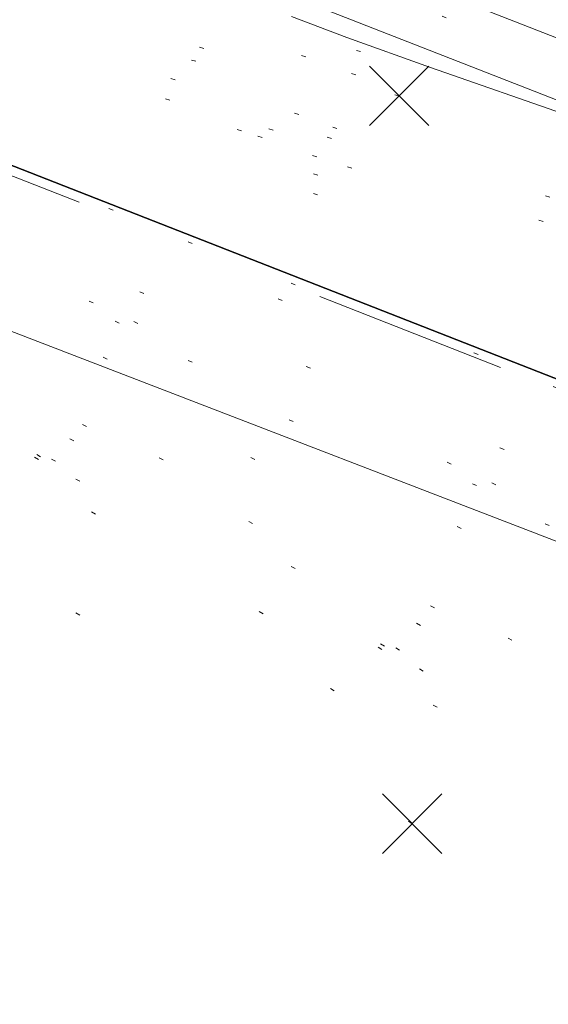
# Model space of a CAD drawing. Extents: x 413123 to 1465301, y 377724 to 504150.
# Tile 70 of 256: x 1463299 to 1463311, y 433171 to 433194. Entities that reach past the tile are written whole.
import ezdxf

# ---------------------------------------------------------------- set-up
doc = ezdxf.new("R2010")
doc.units = 0
doc.header["$MEASUREMENT"] = 0
for name, pattern in [('DGN Style 1', [8.732639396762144, 0.01453018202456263, -8.71810921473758]), ('DGN Style 3', [20.34225483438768, 14.53018202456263, -5.812072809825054]), ('DGN Style 5', [10.171127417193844, 4.35905460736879, -5.812072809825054]), ('ohcombex', [0]), ('trenchex', [0])]:
    doc.linetypes.add(name, pattern=pattern)
for name, color, linetype, lineweight in [('DR_X_Trench_Drain', 6, 'trenchex', 0), ('DT_X_Contour_Minor', 136, 'DGN Style 3', 0), ('DT_X_Terrain_Ground_Line', 92, 'DGN Style 3', 13), ('PV_X_Curb', 120, 'DGN Style 1', 0), ('PV_X_EOP', 7, 'DGN Style 3', 0), ('PV_X_Walk', 120, 'DGN Style 5', 0), ('SV_X_Random_Point (Construction)', 7, 'Continuous', 0), ('UT_X_Overhead_Combined', 30, 'ohcombex', 0)]:
    doc.layers.add(name, color=color, linetype=linetype, lineweight=lineweight)
doc.layers.add('SV_Observation (Construction)', color=97, linetype='DGN Style 1', lineweight=0, transparency=0.9)
doc.layers.add('SV_Setup (Construction)', color=4, linetype='Continuous', lineweight=30, transparency=0.9)

# ---------------------------------------------------------------- blocks, each defined once
blk = doc.blocks.new('X_539')
at = {"layer": 'SV_X_Random_Point (Construction)', "color": 7, "linetype": 'Continuous', "lineweight": 0, "transparency": 33554559}
for p, q in [((-0.03333333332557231, -0.03337500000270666), (0.03333333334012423, 0.03337499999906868)), ((-0.03333333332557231, 0.03337499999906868), (0.03333333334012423, -0.03337500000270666))]:
    blk.add_line(p, q, dxfattribs=at)
blk = doc.blocks.new('X_541')
at = {"layer": 'SV_X_Random_Point (Construction)', "color": 7, "linetype": 'Continuous', "lineweight": 0, "transparency": 33554559}
for p, q in [((-0.03333333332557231, -0.03337499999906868), (0.03333333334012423, 0.03337499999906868)), ((-0.03333333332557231, 0.03337499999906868), (0.03333333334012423, -0.03337499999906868))]:
    blk.add_line(p, q, dxfattribs=at)
blk = doc.blocks.new('*U5554', base_point=(1463158.719041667, 433438.2508333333, 579.5851666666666))
at = {"layer": 'DT_X_Contour_Minor', "elevation": 571.9999999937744, "flags": 128}
blk.add_lwpolyline([(1463395.217597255, 433160.4001539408), (1463379.26645557, 433166.5904968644), (1463376.271119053, 433167.7533763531), (1463374.121313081, 433168.5890107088), (1463372.817037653, 433169.097399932), (1463372.35829277, 433169.2785440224), (1463372.262347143, 433169.3252680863), (1463372.230106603, 433169.3408914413), (1463372.205344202, 433169.3527184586), (1463372.188059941, 433169.360749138), (1463372.178253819, 433169.3649834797), (1463371.925647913, 433169.4625609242), (1463368.452046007, 433170.8047416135), (1463363.521519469, 433172.7098829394), (1463361.850359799, 433173.3555198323), (1463360.534775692, 433173.8635745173), (1463359.574767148, 433174.2340469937), (1463358.970334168, 433174.466937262), (1463357.832613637, 433174.904535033), (1463357.217168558, 433175.141860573), (1463356.22412372, 433175.5256388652), (1463354.853479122, 433176.0558699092), (1463353.105234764, 433176.7325537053), (1463347.939783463, 433178.7323141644), (1463346.11758143, 433179.4364631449), (1463344.525063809, 433180.0490897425), (1463343.162230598, 433180.570193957), (1463342.029081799, 433180.9997757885), (1463339.313597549, 433182.0232974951), (1463338.294788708, 433182.4070822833), (1463337.274975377, 433182.790795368), (1463336.254157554, 433183.1744367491), (1463335.232335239, 433183.5580064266), (1463332.506136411, 433184.5807632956), (1463331.490227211, 433184.9627923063), (1463330.48714873, 433185.3418116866), (1463329.49690097, 433185.7178214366), (1463328.519483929, 433186.0908215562), (1463325.930146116, 433187.0814757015), (1463325.063197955, 433187.4072487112), (1463324.404356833, 433187.6415771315), (1463323.95362275, 433187.7844609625), (1463323.710995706, 433187.835900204), (1463323.064319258, 433187.8625792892), (1463322.837569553, 433187.6548760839), (1463322.708957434, 433187.6462891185), (1463322.42029952, 433187.7095438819), (1463321.971595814, 433187.844640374), (1463321.362846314, 433188.0515785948), (1463319.526119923, 433188.6992028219), (1463318.668472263, 433189.000702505), (1463317.473074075, 433189.4194833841), (1463315.93992536, 433189.9555454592), (1463314.069026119, 433190.6088887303), (1463308.629627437, 433192.5075123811), (1463306.748951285, 433193.1804606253), (1463305.18647184, 433193.7753376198), (1463303.942189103, 433194.2921433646), (1463303.016103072, 433194.7308778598), (1463300.970802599, 433195.7967415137), (1463300.227145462, 433196.1691067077), (1463299.530149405, 433196.4868045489), (1463298.879814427, 433196.7498350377), (1463298.27614053, 433196.9581981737), (1463295.567871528, 433197.8030023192), (1463295.548309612, 433197.8289543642), (1463295.489237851, 433197.863598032), (1463295.320406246, 433197.9564067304), (1463295.041814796, 433198.1073804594), (1463294.653463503, 433198.3165192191), (1463293.471513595, 433198.9517759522), (1463292.901949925, 433199.2303848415), (1463292.079721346, 433199.5897689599), (1463291.004827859, 433200.0299283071), (1463289.677269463, 433200.5508628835), (1463285.800227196, 433202.0477220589), (1463284.419012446, 433202.5564074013), (1463283.183149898, 433202.959819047), (1463282.092639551, 433203.2579569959), (1463281.147481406, 433203.4508212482), (1463278.82086262, 433203.8247609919), (1463278.077441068, 433203.9367775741), (1463277.592140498, 433203.9923725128), (1463277.364960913, 433203.991545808), (1463277.395902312, 433203.9342974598), (1463278.142577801, 433203.5354880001), (1463275.56458941, 433204.513508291), (1463274.992398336, 433204.7331112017), (1463274.380677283, 433204.9727683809), (1463273.72942625, 433205.2324798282), (1463273.038645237, 433205.5122455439), (1463269.722763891, 433206.8646121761), (1463260.35808285, 433211.218083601), (1463259.894401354, 433211.0632559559), (1463259.806685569, 433211.0345824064), (1463259.742258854, 433211.0149164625), (1463259.701121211, 433211.0042581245), (1463259.683272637, 433211.0026073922), (1463259.666728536, 433211.0102155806), (1463259.585621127, 433210.9582969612), (1463259.354706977, 433210.796834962), (1463258.973986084, 433210.5258295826), (1463258.44345845, 433210.1452808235), (1463256.82897577, 433208.984426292), (1463256.24759574, 433208.6199916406), (1463255.714317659, 433208.397328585), (1463255.229141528, 433208.3164371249), (1463254.792067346, 433208.3773172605), (1463253.690672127, 433208.7286930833), (1463253.26833566, 433208.8549521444), (1463252.827372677, 433208.9701974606), (1463252.367783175, 433209.0744290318), (1463251.889567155, 433209.1676468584), (1463249.614430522, 433209.5769646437), (1463240.237872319, 433212.5940606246), (1463238.454207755, 433213.1703490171), (1463237.121739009, 433213.6061730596), (1463236.240466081, 433213.9015327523), (1463235.810388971, 433214.0564280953), (1463235.265111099, 433214.2821965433), (1463234.725239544, 433214.4946353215), (1463233.514583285, 433214.96262532), (1463231.63314232, 433215.6861665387), (1463229.08091665, 433216.665258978), (1463221.380601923, 433219.6169071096), (1463218.795139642, 433220.5962062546), (1463216.813988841, 433221.3203675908), (1463215.437149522, 433221.7893911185), (1463214.664621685, 433222.0032768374), (1463213.410296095, 433222.2334550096), (1463212.729179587, 433222.4060797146), (1463211.626574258, 433222.7513202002), (1463210.102480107, 433223.2691764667), (1463208.156897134, 433223.9596485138), (1463202.406690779, 433226.0310616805), (1463200.416384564, 433226.7460653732), (1463198.758120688, 433227.3375165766), (1463197.431899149, 433227.8054152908), (1463196.437719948, 433228.1497615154), (1463194.229298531, 433228.903281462), (1463193.161854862, 433229.2506078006), (1463191.61583992, 433229.7274468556), (1463189.591253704, 433230.3337986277), (1463187.088096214, 433231.0696631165), (1463179.774914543, 433233.2046520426), (1463177.233310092, 433233.940070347), (1463175.093382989, 433234.5450835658), (1463173.355133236, 433235.0196916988), (1463172.018560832, 433235.3638947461), (1463168.989937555, 433236.1078960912), (1463167.832428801, 433236.3997851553), (1463166.631369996, 433236.7174513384), (1463165.38676114, 433237.0608946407), (1463164.098602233, 433237.4301150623), (1463160.605445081, 433238.4490723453), (1463159.334963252, 433238.8012012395), (1463158.143385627, 433239.0933699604), (1463157.030712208, 433239.3255785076), (1463155.996942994, 433239.4978268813), (1463153.345430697, 433239.8772089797), (1463152.374170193, 433240.0300720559), (1463151.449022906, 433240.2041247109), (1463150.569988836, 433240.3993669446), (1463149.737067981, 433240.6157987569), (1463147.577429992, 433241.2212030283), (1463146.539310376, 433241.5219487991), (1463145.04468002, 433241.9701329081), (1463143.093538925, 433242.565755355), (1463140.68588709, 433243.3088161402), (1463133.656801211, 433245.486896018), (1463131.317868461, 433246.2118520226), (1463129.57288462, 433246.7531601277), (1463128.421849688, 433247.1108203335), (1463127.864763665, 433247.2848326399), (1463127.171132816, 433247.5040015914), (1463126.714422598, 433247.6437083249), (1463125.864515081, 433247.8984518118), (1463124.621410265, 433248.268232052), (1463122.98510815, 433248.7530490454), (1463114.431571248, 433251.2839474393)], dxfattribs=at)

msp = doc.modelspace()

# ---------------------------------------------------------------- linework, layer by layer
at = {"layer": 'DR_X_Trench_Drain', "extrusion": (-0.003304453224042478, 0.001272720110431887, 0.9999937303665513), "elevation": -3712.021570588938, "flags": 128}
msp.add_lwpolyline([(1463311.590672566, 433184.5367915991), (1463289.430103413, 433193.0719480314)], dxfattribs=at)
at = {"layer": 'PV_X_Curb'}
msp.add_open_spline([(1463694.730807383, 433042.1012902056, 573.2000085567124), (1463688.122071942, 433044.6665198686, 573.2117681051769), (1463681.5133365, 433047.2317495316, 573.2235276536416), (1463674.904601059, 433049.7969791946, 573.2352872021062), (1463669.906627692, 433051.7384291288, 573.2422034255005), (1463664.908654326, 433053.679879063, 573.249119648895), (1463659.910680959, 433055.6213289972, 573.2560358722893), (1463659.31440991, 433055.8530469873, 573.3282538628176), (1463658.718138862, 433056.0847649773, 573.400471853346), (1463658.121867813, 433056.3164829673, 573.4726898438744), (1463656.811811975, 433056.8455353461, 573.4691755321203), (1463655.501756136, 433057.3745877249, 573.4656612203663), (1463654.191700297, 433057.9036401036, 573.4621469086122), (1463647.078403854, 433060.7016199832, 573.4311409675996), (1463639.965107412, 433063.4995998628, 573.4001350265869), (1463632.851810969, 433066.2975797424, 573.3691290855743), (1463626.603526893, 433068.7760307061, 573.3262890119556), (1463620.355242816, 433071.25448167, 573.2834489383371), (1463614.10695874, 433073.7329326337, 573.2406088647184), (1463606.821724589, 433076.5483492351, 573.1778320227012), (1463599.536490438, 433079.3637658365, 573.1150551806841), (1463592.251256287, 433082.1791824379, 573.052278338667), (1463585.048675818, 433085.0513616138, 572.9767093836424), (1463577.846095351, 433087.9235407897, 572.901140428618), (1463570.643514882, 433090.7957199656, 572.8255714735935), (1463568.520856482, 433091.6009161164, 572.8136526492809), (1463566.398198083, 433092.4061122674, 572.8017338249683), (1463564.275539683, 433093.2113084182, 572.7898150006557), (1463563.658286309, 433093.4932407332, 572.723361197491), (1463563.041032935, 433093.7751730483, 572.6569073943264), (1463562.423779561, 433094.0571053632, 572.5904535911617), (1463557.897842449, 433095.8076798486, 572.5495712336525), (1463553.371905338, 433097.5582543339, 572.5086888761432), (1463548.845968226, 433099.3088288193, 572.4678065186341), (1463541.746736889, 433102.0973839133, 572.4116307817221), (1463534.647505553, 433104.8859390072, 572.3554550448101), (1463527.548274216, 433107.6744941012, 572.2992793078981), (1463527.099574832, 433107.8541490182, 572.3819727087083), (1463526.650875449, 433108.0338039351, 572.4646661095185), (1463526.202176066, 433108.2134588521, 572.5473595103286), (1463518.442801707, 433111.2934591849, 572.5872886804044), (1463510.683427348, 433114.3734595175, 572.6272178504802), (1463502.924052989, 433117.4534598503, 572.6671470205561), (1463495.101662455, 433120.5759616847, 572.6180249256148), (1463487.279271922, 433123.6984635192, 572.5689028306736), (1463479.456881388, 433126.8209653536, 572.5197807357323), (1463474.540841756, 433128.7396558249, 572.5305568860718), (1463469.624802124, 433130.6583462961, 572.5413330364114), (1463464.708762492, 433132.5770367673, 572.5521091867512), (1463464.15178183, 433132.7738995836, 572.4839343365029), (1463463.594801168, 433132.9707623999, 572.4157594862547), (1463463.037820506, 433133.1676252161, 572.3475846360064), (1463455.395093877, 433136.1460172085, 572.2965798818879), (1463447.752367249, 433139.1244092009, 572.2455751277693), (1463440.10964062, 433142.1028011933, 572.1945703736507), (1463439.463345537, 433142.3911085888, 572.2249332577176), (1463438.817050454, 433142.6794159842, 572.2552961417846), (1463438.170755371, 433142.9677233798, 572.2856590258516), (1463431.589276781, 433145.5431962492, 572.3185177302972), (1463425.007798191, 433148.1186691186, 572.351376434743), (1463418.4263196, 433150.6941419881, 572.3842351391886), (1463413.565512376, 433152.6091060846, 572.3506952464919), (1463408.704705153, 433154.5240701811, 572.3171553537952), (1463403.843897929, 433156.4390342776, 572.2836154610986), (1463402.295983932, 433157.0721267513, 572.2966227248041), (1463400.748069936, 433157.7052192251, 572.3096299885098), (1463399.20015594, 433158.3383116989, 572.3226372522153), (1463398.571326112, 433158.6030358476, 572.2531442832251), (1463397.942496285, 433158.8677599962, 572.1836513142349), (1463397.313666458, 433159.1324841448, 572.1141583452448), (1463389.499427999, 433162.1494767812, 572.1431257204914), (1463381.68518954, 433165.1664694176, 572.172093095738), (1463373.87095108, 433168.1834620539, 572.2010604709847), (1463373.202610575, 433168.4242856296, 572.2485422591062), (1463372.53427007, 433168.6651092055, 572.2960240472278), (1463371.865929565, 433168.9059327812, 572.3435058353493), (1463366.852918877, 433170.8940812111, 572.309207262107), (1463361.839908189, 433172.882229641, 572.2749086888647), (1463356.826897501, 433174.8703780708, 572.2406101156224), (1463350.263613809, 433177.4130764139, 572.2105829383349), (1463343.700330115, 433179.955774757, 572.1805557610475), (1463337.137046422, 433182.4984731, 572.1505285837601), (1463332.732110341, 433184.1753668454, 572.1399057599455), (1463328.327174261, 433185.8522605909, 572.129282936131), (1463323.922238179, 433187.5291543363, 572.1186601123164), (1463323.550514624, 433187.6736224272, 572.0672464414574), (1463323.17879107, 433187.8180905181, 572.0158327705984), (1463322.807067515, 433187.9625586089, 571.9644190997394), (1463314.242457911, 433191.4677850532, 571.9189611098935), (1463305.677848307, 433194.9730114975, 571.8735031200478), (1463297.113238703, 433198.4782379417, 571.8280451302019), (1463296.447798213, 433198.6498683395, 571.8729159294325), (1463295.782357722, 433198.8214987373, 571.917786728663), (1463295.116917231, 433198.9931291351, 571.9626575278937), (1463288.43623397, 433201.6173953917, 571.9595616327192), (1463281.755550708, 433204.2416616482, 571.9564657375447), (1463275.074867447, 433206.8659279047, 571.9533698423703), (1463270.698621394, 433208.5836220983, 571.955071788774), (1463266.322375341, 433210.3013162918, 571.9567737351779), (1463261.946129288, 433212.0190104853, 571.9584756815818), (1463261.255964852, 433212.2907585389, 571.8814296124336), (1463260.565800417, 433212.5625065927, 571.8043835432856), (1463259.875635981, 433212.8342546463, 571.7273374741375), (1463253.221984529, 433215.4661261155, 571.684237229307), (1463246.568333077, 433218.0979975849, 571.6411369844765), (1463239.914681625, 433220.7298690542, 571.5980367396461), (1463232.697418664, 433223.5591135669, 571.584901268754), (1463225.480155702, 433226.3883580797, 571.5717657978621), (1463218.262892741, 433229.2176025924, 571.5586303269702), (1463212.689928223, 433231.3845503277, 571.501804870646), (1463207.116963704, 433233.5514980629, 571.4449794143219), (1463201.543999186, 433235.7184457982, 571.3881539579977), (1463197.702392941, 433237.2969398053, 571.3824755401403), (1463193.860786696, 433238.8754338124, 571.376797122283), (1463190.01918045, 433240.4539278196, 571.3711187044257), (1463189.420555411, 433240.6641899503, 571.4587546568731), (1463188.821930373, 433240.874452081, 571.5463906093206), (1463188.223305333, 433241.0847142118, 571.6340265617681), (1463185.054584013, 433242.3131517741, 571.6250500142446), (1463181.885862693, 433243.5415893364, 571.6160734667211), (1463178.717141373, 433244.7700268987, 571.6070969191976), (1463171.181422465, 433247.7347391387, 571.5342143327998), (1463163.645703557, 433250.6994513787, 571.4613317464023), (1463156.10998465, 433253.6641636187, 571.3884491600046), (1463148.761307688, 433256.5197229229, 571.322577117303), (1463141.412630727, 433259.3752822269, 571.2567050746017), (1463134.063953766, 433262.2308415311, 571.1908330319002), (1463126.984343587, 433264.9936274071, 571.2120531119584), (1463119.904733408, 433267.756413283, 571.2332731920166), (1463112.82512323, 433270.519199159, 571.2544932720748), (1463106.948373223, 433272.8554993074, 571.272380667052), (1463101.071623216, 433275.1917994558, 571.290268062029), (1463095.19487321, 433277.5280996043, 571.3081554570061), (1463087.382378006, 433280.5556578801, 571.2445784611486), (1463079.569882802, 433283.583216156, 571.1810014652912), (1463071.757387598, 433286.6107744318, 571.1174244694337), (1463067.011834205, 433288.4980060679, 571.0790224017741), (1463062.266280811, 433290.385237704, 571.0406203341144), (1463057.520727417, 433292.27246934, 571.0022182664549), (1463052.596696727, 433294.1302708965, 570.9741905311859), (1463047.672666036, 433295.988072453, 570.946162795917), (1463042.748635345, 433297.8458740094, 570.9181350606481), (1463040.996474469, 433298.028892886, 570.6600759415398), (1463037.884741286, 433298.0614564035, 570.3732611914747), (1463033.533792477, 433297.4811137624, 570.213053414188), (1463028.578927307, 433295.8351240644, 570.8846791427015), (1463025.750437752, 433293.3300609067, 570.5443428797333), (1463024.222435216, 433291.00068514, 570.5092220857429), (1463023.412434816, 433289.7658735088, 570.490604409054), (1463022.602434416, 433288.5310618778, 570.4719867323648), (1463021.792434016, 433287.2962502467, 570.4533690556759), (1463021.001432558, 433285.3732457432, 570.5012869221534), (1463020.2104311, 433283.4502412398, 570.549204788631), (1463019.419429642, 433281.5272367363, 570.5971226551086), (1463018.531487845, 433279.3825151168, 570.6481372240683), (1463017.643546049, 433277.2377934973, 570.6991517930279), (1463016.755604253, 433275.0930718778, 570.7501663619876), (1463014.741467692, 433270.0950215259, 570.9656913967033), (1463012.727331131, 433265.096971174, 571.181216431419), (1463010.71319457, 433260.0989208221, 571.3967414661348)], degree=3, knots=[0, 0, 0, 0, 0.01923076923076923, 0.01923076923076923, 0.01923076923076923, 0.03846153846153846, 0.03846153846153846, 0.03846153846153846, 0.05769230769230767, 0.05769230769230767, 0.05769230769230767, 0.07692307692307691, 0.07692307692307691, 0.07692307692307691, 0.09615384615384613, 0.09615384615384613, 0.09615384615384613, 0.1153846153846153, 0.1153846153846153, 0.1153846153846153, 0.1346153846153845, 0.1346153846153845, 0.1346153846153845, 0.1538461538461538, 0.1538461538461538, 0.1538461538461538, 0.1730769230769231, 0.1730769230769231, 0.1730769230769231, 0.1923076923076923, 0.1923076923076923, 0.1923076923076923, 0.2115384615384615, 0.2115384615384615, 0.2115384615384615, 0.2307692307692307, 0.2307692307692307, 0.2307692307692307, 0.25, 0.25, 0.25, 0.269230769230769, 0.269230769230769, 0.269230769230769, 0.2884615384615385, 0.2884615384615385, 0.2884615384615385, 0.3076923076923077, 0.3076923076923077, 0.3076923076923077, 0.3269230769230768, 0.3269230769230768, 0.3269230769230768, 0.3461538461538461, 0.3461538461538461, 0.3461538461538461, 0.3653846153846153, 0.3653846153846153, 0.3653846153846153, 0.3846153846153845, 0.3846153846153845, 0.3846153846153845, 0.4038461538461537, 0.4038461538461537, 0.4038461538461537, 0.423076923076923, 0.423076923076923, 0.423076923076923, 0.4423076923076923, 0.4423076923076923, 0.4423076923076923, 0.4615384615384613, 0.4615384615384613, 0.4615384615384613, 0.4807692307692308, 0.4807692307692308, 0.4807692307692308, 0.5, 0.5, 0.5, 0.5192307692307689, 0.5192307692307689, 0.5192307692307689, 0.538461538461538, 0.538461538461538, 0.538461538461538, 0.5576923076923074, 0.5576923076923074, 0.5576923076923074, 0.576923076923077, 0.576923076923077, 0.576923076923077, 0.5961538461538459, 0.5961538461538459, 0.5961538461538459, 0.6153846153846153, 0.6153846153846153, 0.6153846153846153, 0.6346153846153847, 0.6346153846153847, 0.6346153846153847, 0.6538461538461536, 0.6538461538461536, 0.6538461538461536, 0.673076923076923, 0.673076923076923, 0.673076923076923, 0.6923076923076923, 0.6923076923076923, 0.6923076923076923, 0.7115384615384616, 0.7115384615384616, 0.7115384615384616, 0.7307692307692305, 0.7307692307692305, 0.7307692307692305, 0.7499999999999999, 0.7499999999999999, 0.7499999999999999, 0.7692307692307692, 0.7692307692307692, 0.7692307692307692, 0.7884615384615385, 0.7884615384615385, 0.7884615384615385, 0.8076923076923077, 0.8076923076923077, 0.8076923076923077, 0.826923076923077, 0.826923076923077, 0.826923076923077, 0.846153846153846, 0.846153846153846, 0.846153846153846, 0.8653846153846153, 0.8653846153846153, 0.8653846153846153, 0.8846153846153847, 0.8846153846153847, 0.8846153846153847, 0.9038461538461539, 0.9038461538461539, 0.9038461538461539, 0.9087225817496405, 0.9125585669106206, 0.9159702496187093, 0.9230769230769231, 0.9230769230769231, 0.9230769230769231, 0.9423076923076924, 0.9423076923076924, 0.9423076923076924, 0.9615384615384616, 0.9615384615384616, 0.9615384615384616, 0.9807692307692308, 0.9807692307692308, 0.9807692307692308, 1, 1, 1, 1], dxfattribs=at)
at = {"layer": 'PV_X_EOP'}
msp.add_open_spline([(1463695.37345491, 433042.3269481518, 573.2056029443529), (1463695.118355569, 433042.4173281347, 573.1929567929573), (1463694.863256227, 433042.5077081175, 573.1803106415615), (1463694.608156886, 433042.5980881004, 573.1676644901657), (1463688.127196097, 433045.133574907, 573.1638691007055), (1463681.646235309, 433047.6690617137, 573.1600737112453), (1463675.165274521, 433050.2045485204, 573.1562783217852), (1463668.255959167, 433052.9440202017, 573.1540820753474), (1463661.346643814, 433055.6834918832, 573.1518858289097), (1463654.437328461, 433058.4229635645, 573.149689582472), (1463647.338400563, 433061.2071824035, 573.1301154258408), (1463640.239472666, 433063.9914012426, 573.1105412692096), (1463633.140544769, 433066.7756200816, 573.0909671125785), (1463626.823799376, 433069.2202639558, 573.0453158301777), (1463620.507053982, 433071.6649078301, 572.999664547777), (1463614.190308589, 433074.1095517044, 572.9540132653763), (1463606.930945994, 433076.9629614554, 572.8967218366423), (1463599.671583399, 433079.8163712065, 572.8394304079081), (1463592.412220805, 433082.6697809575, 572.7821389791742), (1463585.208613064, 433085.5359198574, 572.7224006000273), (1463578.005005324, 433088.4020587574, 572.6626622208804), (1463570.801397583, 433091.2681976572, 572.6029238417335), (1463563.539543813, 433094.1288766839, 572.5195568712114), (1463556.277690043, 433096.9895557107, 572.4361899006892), (1463549.015836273, 433099.8502347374, 572.3528229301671), (1463541.464235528, 433102.896740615, 572.3143753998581), (1463533.912634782, 433105.9432464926, 572.2759278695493), (1463526.361034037, 433108.9897523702, 572.2374803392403), (1463524.510466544, 433109.6486739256, 572.222419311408), (1463522.659899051, 433110.307595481, 572.2073582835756), (1463520.809331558, 433110.9665170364, 572.1922972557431), (1463520.996148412, 433111.478044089, 572.2051758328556), (1463521.182965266, 433111.9895711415, 572.2180544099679), (1463521.36978212, 433112.5010981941, 572.2309329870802), (1463520.520611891, 433112.8412018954, 572.2365752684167), (1463519.671441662, 433113.1813055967, 572.2422175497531), (1463518.822271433, 433113.5214092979, 572.2478598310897), (1463518.644435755, 433113.0349413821, 572.2388127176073), (1463518.466600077, 433112.5484734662, 572.229765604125), (1463518.288764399, 433112.0620055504, 572.2207184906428), (1463514.835464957, 433113.4033588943, 572.2367800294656), (1463511.382165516, 433114.7447122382, 572.2528415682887), (1463507.928866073, 433116.0860655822, 572.2689031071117), (1463493.594865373, 433121.7420238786, 572.2482959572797), (1463479.260864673, 433127.3979821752, 572.2276888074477), (1463464.926863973, 433133.0539404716, 572.2070816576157), (1463449.455525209, 433139.0728186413, 572.1640707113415), (1463433.984186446, 433145.0916968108, 572.1210597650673), (1463418.512847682, 433151.1105749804, 572.0780488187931), (1463413.328996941, 433153.1553309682, 572.0135393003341), (1463408.145146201, 433155.200086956, 571.9490297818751), (1463402.961295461, 433157.2448429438, 571.8845202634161), (1463403.132465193, 433157.7716799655, 571.9190447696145), (1463403.303634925, 433158.2985169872, 571.953569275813), (1463403.474804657, 433158.825354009, 571.9880937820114), (1463402.600267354, 433159.1613721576, 571.9863420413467), (1463401.725730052, 433159.4973903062, 571.984590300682), (1463400.851192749, 433159.8334084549, 571.9828385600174), (1463400.653049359, 433159.3552482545, 571.9439093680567), (1463400.454905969, 433158.8770880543, 571.9049801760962), (1463400.256762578, 433158.3989278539, 571.8660509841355), (1463399.322085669, 433158.774478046, 571.9116587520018), (1463398.387408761, 433159.150028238, 571.9572665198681), (1463397.452731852, 433159.5255784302, 572.0028742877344), (1463389.04126259, 433162.8168634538, 571.9920574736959), (1463380.629793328, 433166.1081484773, 571.9812406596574), (1463372.218324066, 433169.3994335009, 571.9704238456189), (1463367.156032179, 433171.3851717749, 571.9528553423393), (1463362.093740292, 433173.370910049, 571.9352868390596), (1463357.031448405, 433175.3566483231, 571.91771833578), (1463350.485608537, 433177.9162151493, 571.9032139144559), (1463343.93976867, 433180.4757819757, 571.8887094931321), (1463337.393928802, 433183.0353488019, 571.8742050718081), (1463332.955818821, 433184.7683232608, 571.8612483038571), (1463328.517708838, 433186.5012977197, 571.8482915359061), (1463324.079598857, 433188.2342721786, 571.835334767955), (1463307.834725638, 433194.592922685, 571.7755947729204), (1463291.58985242, 433200.9515731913, 571.7158547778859), (1463275.344979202, 433207.3102236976, 571.6561147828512), (1463270.255842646, 433209.3105723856, 571.6395679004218), (1463265.16670609, 433211.3109210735, 571.6230210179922), (1463260.077569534, 433213.3112697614, 571.6064741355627), (1463253.452444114, 433215.9179517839, 571.5595870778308), (1463246.827318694, 433218.5246338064, 571.5127000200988), (1463240.202193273, 433221.1313158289, 571.4658129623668), (1463232.962477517, 433223.9732301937, 571.4532933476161), (1463225.722761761, 433226.8151445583, 571.4407737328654), (1463218.483046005, 433229.6570589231, 571.4282541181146), (1463212.90690448, 433231.8646312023, 571.4088467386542), (1463207.330762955, 433234.0722034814, 571.3894393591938), (1463201.754621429, 433236.2797757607, 571.3700319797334), (1463194.142429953, 433239.2572758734, 571.3409586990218), (1463186.530238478, 433242.2347759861, 571.3118854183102), (1463178.918047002, 433245.2122760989, 571.2828121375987), (1463169.428496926, 433248.9128530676, 571.1919051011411), (1463159.93894685, 433252.6134300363, 571.1009980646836), (1463150.449396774, 433256.314007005, 571.0100910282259), (1463145.077359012, 433258.4557943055, 570.9673048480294), (1463139.70532125, 433260.5975816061, 570.9245186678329), (1463134.333283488, 433262.7393689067, 570.8817324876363), (1463132.297653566, 433263.5246301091, 570.8037126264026), (1463130.262023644, 433264.3098913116, 570.7256927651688), (1463128.226393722, 433265.0951525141, 570.6476729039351), (1463128.413443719, 433265.4813551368, 570.6980714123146), (1463128.600493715, 433265.8675577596, 570.748469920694), (1463128.787543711, 433266.2537603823, 570.7988684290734), (1463127.919822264, 433266.676285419, 570.7925938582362), (1463127.052100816, 433267.0988104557, 570.786319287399), (1463126.184379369, 433267.5213354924, 570.7800447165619), (1463126.004706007, 433267.0870623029, 570.7088488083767), (1463125.825032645, 433266.6527891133, 570.6376529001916), (1463125.645359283, 433266.2185159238, 570.5664569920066), (1463121.458270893, 433267.8591123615, 570.6667666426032), (1463117.271182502, 433269.4997087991, 570.7670762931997), (1463113.084094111, 433271.1403052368, 570.8673859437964), (1463107.189564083, 433273.4271367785, 570.8747985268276), (1463101.295034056, 433275.7139683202, 570.8822111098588), (1463095.400504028, 433278.0007998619, 570.88962369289), (1463087.576983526, 433281.0591137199, 570.8606773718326), (1463079.753463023, 433284.117427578, 570.8317310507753), (1463071.92994252, 433287.175741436, 570.8027847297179), (1463067.216062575, 433289.0371870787, 570.7609532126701), (1463062.502182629, 433290.8986327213, 570.7191216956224), (1463057.788302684, 433292.7600783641, 570.6772901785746), (1463055.438489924, 433293.6549933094, 570.597871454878), (1463053.088677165, 433294.5499082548, 570.5184527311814), (1463050.738864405, 433295.4448232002, 570.4390340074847), (1463050.919405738, 433295.974786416, 570.493206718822), (1463051.099947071, 433296.5047496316, 570.547379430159), (1463051.280488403, 433297.0347128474, 570.6015521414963), (1463050.479713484, 433297.3478403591, 570.5996470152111), (1463049.678938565, 433297.660967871, 570.5977418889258), (1463048.878163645, 433297.9740953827, 570.5958367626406), (1463048.616684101, 433297.4827268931, 570.554312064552), (1463048.355204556, 433296.9913584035, 570.5127873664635), (1463048.093725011, 433296.499989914, 570.471262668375), (1463046.16244202, 433297.1796919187, 570.4532430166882), (1463044.231159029, 433297.8593939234, 570.4352233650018), (1463042.299876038, 433298.5390959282, 570.4172037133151), (1463040.683227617, 433298.6270722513, 570.3881765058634), (1463037.665619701, 433298.5647521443, 570.3323767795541), (1463033.387011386, 433297.9238663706, 570.2772123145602), (1463028.240821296, 433296.3164198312, 570.1397972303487), (1463025.314393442, 433293.7317706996, 570.0019896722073), (1463023.773730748, 433291.3674614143, 569.9858104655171), (1463022.862373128, 433289.9688870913, 569.9762398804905), (1463021.951015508, 433288.5703127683, 569.966669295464), (1463021.039657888, 433287.1717384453, 569.9570987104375)], degree=3, knots=[0, 0, 0, 0, 0.02083333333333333, 0.02083333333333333, 0.02083333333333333, 0.04166666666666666, 0.04166666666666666, 0.04166666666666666, 0.06249999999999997, 0.06249999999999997, 0.06249999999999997, 0.08333333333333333, 0.08333333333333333, 0.08333333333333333, 0.1041666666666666, 0.1041666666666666, 0.1041666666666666, 0.1249999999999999, 0.1249999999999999, 0.1249999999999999, 0.1458333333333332, 0.1458333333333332, 0.1458333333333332, 0.1666666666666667, 0.1666666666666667, 0.1666666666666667, 0.1875, 0.1875, 0.1875, 0.2083333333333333, 0.2083333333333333, 0.2083333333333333, 0.2291666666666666, 0.2291666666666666, 0.2291666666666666, 0.2499999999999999, 0.2499999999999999, 0.2499999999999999, 0.2708333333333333, 0.2708333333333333, 0.2708333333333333, 0.2916666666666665, 0.2916666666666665, 0.2916666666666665, 0.3125, 0.3125, 0.3125, 0.3333333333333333, 0.3333333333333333, 0.3333333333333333, 0.3541666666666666, 0.3541666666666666, 0.3541666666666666, 0.375, 0.375, 0.375, 0.3958333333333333, 0.3958333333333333, 0.3958333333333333, 0.4166666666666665, 0.4166666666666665, 0.4166666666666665, 0.4374999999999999, 0.4374999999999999, 0.4374999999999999, 0.4583333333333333, 0.4583333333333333, 0.4583333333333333, 0.4791666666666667, 0.4791666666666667, 0.4791666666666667, 0.4999999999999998, 0.4999999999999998, 0.4999999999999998, 0.5208333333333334, 0.5208333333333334, 0.5208333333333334, 0.5416666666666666, 0.5416666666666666, 0.5416666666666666, 0.5624999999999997, 0.5624999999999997, 0.5624999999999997, 0.5833333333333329, 0.5833333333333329, 0.5833333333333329, 0.6041666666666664, 0.6041666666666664, 0.6041666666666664, 0.625, 0.625, 0.625, 0.6458333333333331, 0.6458333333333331, 0.6458333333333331, 0.6666666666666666, 0.6666666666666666, 0.6666666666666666, 0.6875, 0.6875, 0.6875, 0.7083333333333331, 0.7083333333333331, 0.7083333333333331, 0.7291666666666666, 0.7291666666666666, 0.7291666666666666, 0.75, 0.75, 0.75, 0.7708333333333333, 0.7708333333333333, 0.7708333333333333, 0.7916666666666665, 0.7916666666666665, 0.7916666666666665, 0.8125, 0.8125, 0.8125, 0.8333333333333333, 0.8333333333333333, 0.8333333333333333, 0.8541666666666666, 0.8541666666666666, 0.8541666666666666, 0.875, 0.875, 0.875, 0.8958333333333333, 0.8958333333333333, 0.8958333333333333, 0.9166666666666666, 0.9166666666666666, 0.9166666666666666, 0.9375, 0.9375, 0.9375, 0.9583333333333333, 0.9583333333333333, 0.9583333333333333, 0.9631710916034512, 0.9674286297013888, 0.9713421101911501, 0.9791666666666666, 0.9791666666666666, 0.9791666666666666, 1, 1, 1, 1], dxfattribs=at)
at = {"layer": 'PV_X_Walk'}
msp.add_polyline3d([(1463437.749214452, 433135.8153911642, 572.4599726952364), (1463415.83608903, 433144.4276339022, 572.5458815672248), (1463397.279179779, 433151.6606000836, 572.4418575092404), (1463377.357430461, 433159.4426926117, 572.4761501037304), (1463355.662221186, 433168.0882334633, 572.2720484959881), (1463334.303778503, 433176.3390335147, 572.1543946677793), (1463319.674171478, 433182.0565013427, 572.1574307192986), (1463297.589302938, 433190.7128442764, 572.1480508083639), (1463271.942703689, 433200.7704184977, 572.0828525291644), (1463255.077571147, 433207.4354589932, 572.0320757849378), (1463236.574737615, 433214.6884157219, 571.9234399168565), (1463215.805891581, 433222.939960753, 571.8986055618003), (1463198.962714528, 433229.4536508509, 571.8725389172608), (1463175.557490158, 433238.7368146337, 571.7037750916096), (1463155.009569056, 433246.9489541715, 571.5624381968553), (1463132.019190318, 433255.740334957, 571.4309898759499), (1463110.653061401, 433264.2327149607, 571.3295597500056), (1463092.607261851, 433271.0393430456, 571.3040993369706), (1463069.720691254, 433280.2065160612, 571.309531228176), (1463055.059931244, 433285.7800722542, 571.1511223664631), (1463040.134531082, 433291.7758984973, 570.9620087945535), (1463036.337206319, 433293.5887255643, 570.8639328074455), (1463028.222198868, 433273.5782394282, 571.2166331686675), (1463021.689940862, 433256.4431906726, 572.0369938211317)], dxfattribs=at)
at = {"layer": 'SV_Observation (Construction)', "transparency": 33554434}
for p, q in [((1463260.251480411, 433205.5917367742, 572.1158177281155), (1463625.061710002, 433062.5083400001, 573.4399999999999)), ((1463625.084422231, 433062.4994319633, 573.3969108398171), (1463260.25624, 433205.5898700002, 572.09)), ((1463373.870951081, 433168.1834620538, 572.2010604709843), (1463260.25624, 433205.5898700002, 572.09)), ((1463371.865929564, 433168.9059327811, 572.3435058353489), (1463260.25624, 433205.5898700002, 572.09)), ((1463372.218324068, 433169.3994335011, 571.9704238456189), (1463260.25624, 433205.5898700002, 572.09)), ((1463371.395672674, 433169.042999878, 572.3298889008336), (1463260.25624, 433205.5898700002, 572.09)), ((1463372.723831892, 433166.4649303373, 572.4086965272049), (1463260.25624, 433205.5898700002, 572.09)), ((1463356.216612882, 433173.1381556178, 572.1912156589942), (1463260.25624, 433205.5898700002, 572.09)), ((1463356.327093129, 433173.949018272, 572.1859617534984), (1463260.25624, 433205.5898700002, 572.09)), ((1463356.8268975, 433174.8703780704, 572.2406101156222), (1463260.25624, 433205.5898700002, 572.09)), ((1463357.031448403, 433175.3566483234, 571.9177183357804), (1463260.25624, 433205.5898700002, 572.09)), ((1463350.297829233, 433165.020588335, 573.0213190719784), (1463260.25624, 433205.5898700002, 572.09)), ((1463349.295759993, 433165.4894634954, 573.1272567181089), (1463260.25624, 433205.5898700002, 572.09)), ((1463346.119263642, 433158.0881063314, 573.5490107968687), (1463260.25624, 433205.5898700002, 572.09)), ((1463347.057595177, 433157.6152178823, 573.5233929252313), (1463260.25624, 433205.5898700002, 572.09)), ((1463331.758401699, 433167.5457862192, 573.1611881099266), (1463260.25624, 433205.5898700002, 572.09)), ((1463334.303778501, 433176.3390335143, 572.15439466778), (1463260.25624, 433205.5898700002, 572.09)), ((1463336.31683201, 433180.8674047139, 572.111987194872), (1463260.25624, 433205.5898700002, 572.09)), ((1463336.551648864, 433181.6814966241, 572.1045046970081), (1463260.25624, 433205.5898700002, 572.09)), ((1463337.137046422, 433182.4984731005, 572.1505285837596), (1463260.25624, 433205.5898700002, 572.09)), ((1463337.393928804, 433183.0353488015, 571.8742050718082), (1463260.25624, 433205.5898700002, 572.09)), ((1463322.512684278, 433186.2110950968, 572.1215124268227), (1463260.25624, 433205.5898700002, 572.09)), ((1463323.922238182, 433187.5291543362, 572.118660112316), (1463260.25624, 433205.5898700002, 572.09)), ((1463323.922238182, 433187.5291543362, 572.118660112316), (1463260.25624, 433205.5898700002, 572.09)), ((1463322.807067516, 433187.9625586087, 571.964419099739), (1463260.25624, 433205.5898700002, 572.09)), ((1463324.079598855, 433188.2342721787, 571.8353347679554), (1463260.25624, 433205.5898700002, 572.09)), ((1463319.67417148, 433182.056501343, 572.157430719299), (1463260.25624, 433205.5898700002, 572.09)), ((1463321.989126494, 433181.1282671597, 572.099218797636), (1463260.25624, 433205.5898700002, 572.09)), ((1463317.277381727, 433178.349520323, 572.099481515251), (1463260.25624, 433205.5898700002, 572.09)), ((1463312.536361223, 433175.8725019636, 572.5163831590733), (1463260.25624, 433205.5898700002, 572.09)), ((1463314.076076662, 433174.0400167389, 573.0599895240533), (1463260.25624, 433205.5898700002, 572.09)), ((1463315.317975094, 433175.2495979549, 573.0746433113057), (1463260.25624, 433205.5898700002, 572.09)), ((1463316.543921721, 433176.2936372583, 572.7131690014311), (1463260.25624, 433205.5898700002, 572.09)), ((1463318.2945248, 433175.5898535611, 573.0227091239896), (1463260.25624, 433205.5898700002, 572.09)), ((1463324.125983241, 433169.4440068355, 572.9705388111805), (1463260.25624, 433205.5898700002, 572.09)), ((1463323.397017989, 433170.928943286, 572.9154899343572), (1463260.25624, 433205.5898700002, 572.09)), ((1463321.126848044, 433172.9039811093, 572.6938700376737), (1463260.25624, 433205.5898700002, 572.09)), ((1463320.24508965, 433174.0560269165, 572.8099100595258), (1463260.25624, 433205.5898700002, 572.09)), ((1463320.504628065, 433175.9031321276, 572.5735361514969), (1463260.25624, 433205.5898700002, 572.09)), ((1463321.540702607, 433177.1185110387, 572.4597450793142), (1463260.25624, 433205.5898700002, 572.09)), ((1463322.108221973, 433178.7204187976, 572.2619514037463), (1463260.25624, 433205.5898700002, 572.09)), ((1463321.634864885, 433180.6268960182, 572.0858397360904), (1463260.25624, 433205.5898700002, 572.09)), ((1463317.689410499, 433179.4615872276, 572.1306608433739), (1463260.25624, 433205.5898700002, 572.09)), ((1463308.221555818, 433175.515614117, 572.5679237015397), (1463260.25624, 433205.5898700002, 572.09)), ((1463318.373485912, 433180.4172543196, 571.966420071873), (1463260.25624, 433205.5898700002, 572.09)), ((1463319.313020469, 433178.5397326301, 573.9771743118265), (1463260.25624, 433205.5898700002, 572.09)), ((1463307.926662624, 433191.8670937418, 572.0780734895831), (1463260.25624, 433205.5898700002, 572.09))]:
    msp.add_line(p, q, dxfattribs=at)
at = {"layer": 'SV_Setup (Construction)', "transparency": 33554434}
for p, q in [((1463260.25624, 433205.5898700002, 572.09), (1463625.061710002, 433062.5083400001, 573.4399999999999)), ((1463260.25624, 433205.5898700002, 572.09), (1463625.061710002, 433062.5083400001, 573.4399999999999)), ((1463625.061710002, 433062.5083400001, 573.4399999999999), (1463260.25624, 433205.5898700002, 572.09))]:
    msp.add_line(p, q, dxfattribs=at)
at = {"layer": 'UT_X_Overhead_Combined'}
msp.add_polyline3d([(1463172.497311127, 433246.6910612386, 571.553627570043), (1463293.92206957, 433198.6323986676, 572.0643474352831), (1463405.198500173, 433155.167185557, 572.2931685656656), (1463522.348892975, 433108.8137131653, 572.717698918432)], dxfattribs=at)

# ---------------------------------------------------------------- block references
at = {"layer": 'DT_X_Terrain_Ground_Line'}
msp.add_blockref('*U5554', (1463158.719041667, 433438.2508333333, 579.5851666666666), dxfattribs=at)
at = {"layer": 'SV_X_Random_Point (Construction)', "color": 7, "linetype": 'Continuous', "lineweight": 0, "transparency": 33554559, "xscale": 20, "yscale": 20, "zscale": 20}
for name, p in [('X_541', (1463307.926662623, 433191.8670937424, 572.0780734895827)), ('X_539', (1463308.221555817, 433175.5156141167, 572.5679237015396))]:
    msp.add_blockref(name, p, dxfattribs=at)

doc.saveas('drawing.dxf')
